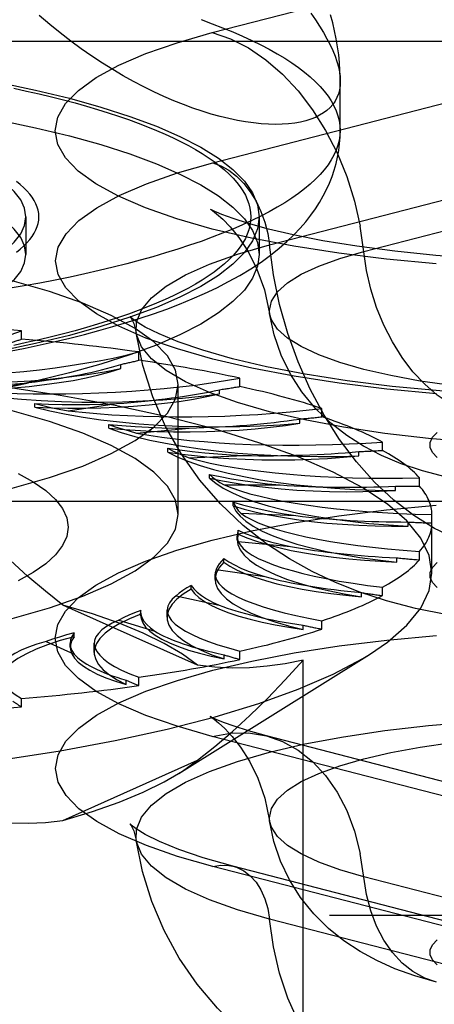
# Model space of a CAD drawing. Header units: inches. Extents: x 0 to 283, y 0 to 183.
# Tile 214 of 256: x 123.741 to 124.06, y 127.687 to 128.447. Entities that reach past the tile are written whole.
import ezdxf

# ---------------------------------------------------------------- set-up
doc = ezdxf.new("R2010")
doc.units = ezdxf.units.IN
doc.header["$LTSCALE"] = 15.583333
doc.header["$MEASUREMENT"] = 0
doc.linetypes.add('HIDDEN', pattern=[0.2, 0.1, -0.1])
doc.layers.get('0').update_dxf_attribs({"linetype": 'CONTINUOUS'})
doc.layers.add('DEFAULT_2', color=8, linetype='HIDDEN')

msp = doc.modelspace()

# ---------------------------------------------------------------- linework, layer by layer
at = {"color": 7, "linetype": 'Continuous'}
msp.add_line((123.98783, 128.3618), (123.98783, 128.39988), dxfattribs=at)
for points in [[(123.98783, 128.3998), (123.98767, 128.3964), (123.98719, 128.39316), (123.98639, 128.39008), (123.98526, 128.38718), (123.98382, 128.38445), (123.98207, 128.3819), (123.98, 128.37952), (123.97762, 128.37733), (123.97493, 128.37534), (123.97195, 128.37353), (123.96866, 128.37192), (123.96509, 128.37051), (123.96123, 128.36931), (123.95709, 128.36832), (123.95268, 128.36754), (123.948, 128.36699), (123.94306, 128.36665), (123.93787, 128.36655), (123.93244, 128.36668), (123.92678, 128.36705), (123.92089, 128.36767), (123.91478, 128.36853), (123.90846, 128.36964), (123.90195, 128.37101), (123.89525, 128.37264), (123.88837, 128.37453), (123.88132, 128.37669), (123.87413, 128.37913), (123.8668, 128.38184), (123.85933, 128.38483), (123.85174, 128.3881), (123.84404, 128.39166), (123.83623, 128.39552), (123.82834, 128.39966), (123.82037, 128.40411), (123.81235, 128.40885), (123.80428, 128.4139), (123.79616, 128.41925), (123.78803, 128.42491), (123.77989, 128.43087), (123.77175, 128.43715), (123.76364, 128.44372), (123.75557, 128.45061)], [(123.98783, 128.3998), (123.98782, 128.40219), (123.98763, 128.40817), (123.98724, 128.41419), (123.98663, 128.42024), (123.98581, 128.42634), (123.98477, 128.43248), (123.98352, 128.43866), (123.98205, 128.44484), (123.98037, 128.45098)], [(123.98783, 128.3618), (123.98764, 128.35799), (123.98706, 128.35418), (123.9861, 128.35038), (123.98475, 128.34659), (123.98302, 128.3428), (123.98091, 128.33903), (123.97841, 128.33527), (123.97554, 128.33153), (123.97229, 128.32782), (123.96867, 128.32412), (123.96467, 128.32046), (123.9603, 128.31682), (123.95557, 128.31321), (123.95047, 128.30963), (123.94502, 128.30609), (123.9392, 128.30259), (123.93304, 128.29913), (123.92652, 128.29571), (123.91967, 128.29234), (123.91247, 128.28901), (123.90494, 128.28574), (123.89709, 128.28251), (123.8889, 128.27934), (123.88041, 128.27623), (123.87159, 128.27318), (123.86248, 128.27018), (123.85306, 128.26725), (123.84335, 128.26439), (123.83336, 128.26159), (123.82308, 128.25886), (123.81253, 128.2562), (123.80172, 128.25361), (123.79065, 128.2511), (123.77933, 128.24866), (123.76776, 128.2463), (123.75596, 128.24402), (123.74394, 128.24182), (123.73169, 128.23971)], [(123.91887, 128.25506), (123.92676, 128.26028), (123.93405, 128.26555), (123.94072, 128.27085), (123.94673, 128.27609), (123.95214, 128.28127), (123.95699, 128.28637), (123.96134, 128.29142), (123.96525, 128.29641), (123.96877, 128.30138), (123.97194, 128.30634), (123.97477, 128.3113), (123.9773, 128.31625), (123.97953, 128.32121), (123.98149, 128.32619), (123.98317, 128.3312), (123.9846, 128.33626), (123.98577, 128.34133), (123.98667, 128.34641), (123.98731, 128.35151), (123.9877, 128.35665), (123.98783, 128.3618)], [(123.92429, 128.25864), (123.92405, 128.25695), (123.92024, 128.24776), (123.9139, 128.23867), (123.90508, 128.22972), (123.8938, 128.22095), (123.88015, 128.21242), (123.86417, 128.20416), (123.84596, 128.19621), (123.8256, 128.18863), (123.80321, 128.18143), (123.77888, 128.17467), (123.75276, 128.16838), (123.72497, 128.16258), (123.69565, 128.15731), (123.66496, 128.1526), (123.63304, 128.14846), (123.60006, 128.14493), (123.5662, 128.14201)], [(123.73275, 128.19153), (123.74465, 128.19389), (123.75637, 128.19635), (123.76793, 128.19893), (123.77931, 128.20161), (123.79051, 128.20441), (123.80153, 128.20733), (123.81236, 128.21038), (123.82302, 128.21355), (123.8335, 128.21687), (123.8438, 128.22034), (123.85392, 128.22398), (123.86387, 128.22779), (123.87364, 128.23179), (123.88322, 128.23601), (123.89257, 128.24044), (123.90169, 128.24511), (123.91047, 128.24998), (123.91887, 128.25506)]]:
    msp.add_lwpolyline(points, dxfattribs=at)
at = {"layer": 'DEFAULT_2', "color": 8, "linetype": 'HIDDEN'}
for p, q in [((123.88912, 128.43733), (124.12207, 128.49762)), ((125.04133, 128.43043), (120.86283, 128.43043)), ((123.88943, 128.3368), (124.12238, 128.39709)), ((123.93319, 128.27349), (124.16614, 128.33378)), ((124.00604, 128.26841), (124.23899, 128.3287)), ((123.74533, 128.29515), (123.74533, 128.26618)), ((123.92533, 128.29515), (123.92533, 128.26618)), ((123.74533, 128.26618), (123.74432, 128.27276)), ((123.92533, 128.26618), (123.92429, 128.25864)), ((123.74196, 128.20077), (123.74196, 128.20721)), ((123.83239, 128.18439), (123.83239, 128.19082)), ((123.81857, 128.17803), (123.81857, 128.18124)), ((123.71416, 128.15996), (123.74724, 128.16714)), ((123.86283, 128.06526), (123.86283, 128.16572)), ((123.91044, 128.16419), (123.91044, 128.17062)), ((123.8947, 128.1585), (123.8947, 128.16171)), ((123.75224, 128.1481), (123.75224, 128.15102)), ((123.77779, 128.14544), (123.81519, 128.15103)), ((123.97375, 128.14078), (123.97375, 128.14721)), ((123.8093, 128.132), (123.8093, 128.13492)), ((123.95657, 128.13584), (123.95657, 128.13905)), ((123.83072, 128.12828), (123.8713, 128.1321)), ((124.0204, 128.11489), (124.0204, 128.12132)), ((123.85469, 128.11358), (123.85469, 128.11651)), ((123.87133, 128.109), (123.91386, 128.11094)), ((124.0023, 128.11074), (124.0023, 128.11396)), ((123.88704, 128.0934), (123.88704, 128.09633)), ((123.89838, 128.08819), (123.94157, 128.08819)), ((124.04897, 128.08729), (124.04897, 128.09373)), ((124.03051, 128.08398), (124.03051, 128.08719)), ((125.04133, 128.07532), (120.98783, 128.07532)), ((123.90535, 128.07208), (123.90535, 128.07501)), ((123.91107, 128.06648), (123.9536, 128.06454)), ((124.05859, 128.02013), (124.05859, 128.06526)), ((124.04032, 128.05635), (124.04032, 128.05956)), ((123.90909, 128.05026), (123.90833, 128.04577)), ((123.90909, 128.05026), (123.90909, 128.05318)), ((120.98783, 128.0484), (125.04133, 128.0484)), ((123.90833, 128.04578), (123.90833, 128.04871)), ((123.90899, 128.04453), (123.94957, 128.0407)), ((124.04897, 128.03037), (124.04897, 128.0368)), ((123.89812, 128.0286), (123.89812, 128.03152)), ((124.03144, 128.0287), (124.03144, 128.03191)), ((123.89137, 128.01532), (123.89137, 128.01919)), ((123.89222, 128.023), (123.92962, 128.01741)), ((123.87279, 128.00776), (123.87279, 128.01068)), ((124.00415, 128.00187), (124.00415, 128.00508)), ((124.0204, 128.00278), (124.0204, 128.00921)), ((123.86126, 128.00256), (123.89435, 127.99537)), ((123.87774, 127.94895), (123.77388, 127.9955)), ((123.83384, 127.98762), (123.83387, 127.9913)), ((123.83387, 127.9913), (123.83384, 127.99053)), ((123.85422, 127.98608), (123.85422, 127.9916)), ((123.81706, 127.98382), (123.84482, 127.97526)), ((123.83387, 127.98838), (123.83384, 127.98761)), ((123.97375, 127.97688), (123.97375, 127.98331)), ((123.78253, 127.97104), (123.78253, 127.97396)), ((123.95928, 127.97667), (123.95928, 127.97988)), ((123.76096, 127.96735), (123.78255, 127.95767)), ((123.77949, 127.96291), (123.77949, 127.96583)), ((123.79802, 127.95896), (123.79802, 127.96592)), ((123.91044, 127.95348), (123.91044, 127.95991)), ((123.86321, 127.86544), (124.01039, 127.95741)), ((123.89818, 127.95387), (123.89818, 127.95709)), ((123.9593, 127.56179), (123.9593, 127.95298)), ((123.82271, 127.93417), (123.82271, 127.93738)), ((123.83239, 127.93328), (123.83239, 127.93971)), ((123.74196, 127.91689), (123.74196, 127.92332)), ((124.12207, 127.83382), (123.88912, 127.89411)), ((124.16392, 127.83418), (123.93096, 127.89447)), ((123.77388, 127.82926), (123.87774, 127.87582)), ((124.12238, 127.73344), (123.88943, 127.79373)), ((124.13804, 127.73358), (123.90509, 127.79387)), ((124.23899, 127.72542), (124.00604, 127.78571)), ((120.86283, 127.75601), (125.00833, 127.75601)), ((124.16614, 127.69279), (123.93319, 127.75308))]:
    msp.add_line(p, q, dxfattribs=at)
for points in [[(123.96509, 128.45247), (123.96866, 128.44728), (123.97195, 128.44224), (123.97493, 128.43734), (123.97762, 128.43258), (123.98, 128.42796), (123.98207, 128.42349), (123.98382, 128.41916), (123.98526, 128.41498), (123.98639, 128.41096), (123.98719, 128.40708), (123.98767, 128.40336), (123.98783, 128.3998)], [(123.88041, 128.44738), (123.8889, 128.44426), (123.89709, 128.4411), (123.90494, 128.43787), (123.91247, 128.4346), (123.91967, 128.43127), (123.92652, 128.4279), (123.93304, 128.42448), (123.9392, 128.42102), (123.94502, 128.41752), (123.95047, 128.41398), (123.95557, 128.4104), (123.9603, 128.40679), (123.96467, 128.40315), (123.96867, 128.39948), (123.97229, 128.39579), (123.97554, 128.39207), (123.97841, 128.38833), (123.98091, 128.38458), (123.98302, 128.38081), (123.98475, 128.37702), (123.9861, 128.37323), (123.98706, 128.36942), (123.98764, 128.36561), (123.98783, 128.3618)], [(124.06191, 128.25897), (124.0236, 128.26251), (123.98684, 128.26701), (123.95193, 128.27242), (123.91927, 128.27869), (123.88912, 128.28576), (123.86182, 128.29356), (123.83758, 128.30202), (123.81669, 128.31105), (123.79929, 128.32057), (123.78562, 128.33048), (123.77574, 128.34069), (123.76981, 128.35111), (123.76783, 128.36162), (123.76987, 128.37214), (123.77586, 128.38255), (123.78579, 128.39276), (123.79951, 128.40266), (123.817, 128.41218), (123.83793, 128.42121), (123.86193, 128.42957), (123.88912, 128.43733)], [(123.88912, 128.43733), (123.90316, 128.43255), (123.917, 128.42556), (123.93044, 128.41644), (123.9433, 128.40533), (123.95539, 128.39239), (123.96654, 128.37779), (123.97659, 128.36176), (123.9854, 128.3445), (123.99284, 128.32628), (123.99882, 128.30734), (124.00324, 128.28796)], [(123.42533, 128.42456), (123.46109, 128.42423), (123.49649, 128.42325), (123.53162, 128.42161), (123.5662, 128.41932), (123.60006, 128.4164), (123.63304, 128.41287), (123.66496, 128.40873), (123.69565, 128.40402), (123.72497, 128.39875), (123.75276, 128.39296), (123.77888, 128.38666), (123.80321, 128.3799), (123.8256, 128.37271), (123.84596, 128.36512), (123.86417, 128.35717), (123.88015, 128.34891), (123.8938, 128.34038), (123.90508, 128.33161), (123.9139, 128.32266), (123.92024, 128.31357), (123.92405, 128.30439), (123.92533, 128.29515)], [(123.42533, 128.39559), (123.46109, 128.39525), (123.49649, 128.39427), (123.53162, 128.39263), (123.5662, 128.39034), (123.60006, 128.38743), (123.63304, 128.38389), (123.66496, 128.37976), (123.69565, 128.37504), (123.72497, 128.36977), (123.75276, 128.36398), (123.77888, 128.35768), (123.80321, 128.35092), (123.8256, 128.34373), (123.84596, 128.33614), (123.86417, 128.3282), (123.88015, 128.31994), (123.8938, 128.3114), (123.90508, 128.30264), (123.9139, 128.29368), (123.92024, 128.28459), (123.92405, 128.27541), (123.92533, 128.26618)], [(123.7359, 128.39442), (123.74584, 128.39228), (123.75555, 128.39007), (123.76504, 128.38781), (123.77429, 128.38547), (123.78331, 128.38308), (123.79207, 128.38062), (123.80059, 128.37811), (123.80885, 128.37554), (123.81685, 128.37291), (123.82458, 128.37023), (123.83204, 128.3675), (123.83922, 128.36472), (123.84611, 128.36189), (123.85272, 128.35902), (123.85903, 128.3561), (123.86504, 128.35314), (123.87076, 128.35014), (123.87617, 128.34711), (123.88127, 128.34403), (123.88606, 128.34093), (123.89053, 128.33779), (123.89468, 128.33462), (123.89851, 128.33143), (123.90202, 128.32821), (123.9052, 128.32497), (123.90805, 128.32171), (123.91057, 128.31843), (123.91276, 128.31514), (123.91461, 128.31183), (123.91613, 128.30851), (123.91731, 128.30518), (123.91816, 128.30184), (123.91866, 128.2985), (123.91883, 128.29515), (123.91866, 128.29181), (123.91816, 128.28847), (123.91731, 128.28513), (123.91613, 128.2818), (123.91461, 128.27848), (123.91276, 128.27517), (123.91057, 128.27188), (123.90805, 128.2686), (123.9052, 128.26534), (123.90202, 128.2621), (123.89851, 128.25888), (123.89468, 128.25569), (123.89053, 128.25252), (123.88606, 128.24938), (123.88127, 128.24628), (123.87617, 128.2432), (123.87076, 128.24017), (123.86505, 128.23717), (123.85903, 128.23421), (123.85272, 128.23129), (123.84611, 128.22842), (123.83922, 128.22559), (123.83204, 128.22281), (123.82458, 128.22008), (123.81685, 128.2174), (123.80885, 128.21477), (123.80059, 128.2122), (123.79208, 128.20969), (123.78331, 128.20723), (123.77429, 128.20484), (123.76504, 128.2025), (123.75555, 128.20024), (123.74584, 128.19803), (123.7359, 128.19589)], [(123.74533, 128.29515), (123.74432, 128.30174), (123.74129, 128.30828), (123.73625, 128.31474), (123.72926, 128.32108), (123.72033, 128.32725), (123.70954, 128.33322), (123.69699, 128.33893), (123.68264, 128.34439)], [(124.06204, 128.15862), (124.02377, 128.16216), (123.98704, 128.16665), (123.95218, 128.17206), (123.91954, 128.17832), (123.88943, 128.18538), (123.86215, 128.19318), (123.83794, 128.20162), (123.81707, 128.21065), (123.7997, 128.22015), (123.78604, 128.23006), (123.77617, 128.24026), (123.77025, 128.25066), (123.76826, 128.26117), (123.77031, 128.27167), (123.77629, 128.28207), (123.78621, 128.29227), (123.79992, 128.30216), (123.81738, 128.31167), (123.83829, 128.32069), (123.86226, 128.32904), (123.88943, 128.3368)], [(123.88943, 128.3368), (123.89573, 128.33455), (123.90191, 128.33111), (123.90783, 128.32655), (123.91337, 128.32097), (123.91842, 128.31448), (123.92289, 128.30721), (123.92666, 128.29931), (123.92968, 128.29094), (123.93187, 128.28227), (123.93319, 128.27349)], [(123.74432, 128.27276), (123.74129, 128.2793), (123.73625, 128.28576), (123.72926, 128.2921), (123.72033, 128.29827), (123.70954, 128.30424), (123.69699, 128.30995), (123.68264, 128.31542)], [(123.73796, 128.26781), (123.74095, 128.27022), (123.74367, 128.27265), (123.7461, 128.2751), (123.74826, 128.27757), (123.75013, 128.28005), (123.75172, 128.28255), (123.75302, 128.28506), (123.75403, 128.28757), (123.75475, 128.2901), (123.75519, 128.29262), (123.75533, 128.29515), (123.75519, 128.29769), (123.75475, 128.30021), (123.75403, 128.30274), (123.75302, 128.30525), (123.75172, 128.30776), (123.75013, 128.31026), (123.74826, 128.31274), (123.7461, 128.31521), (123.74367, 128.31766), (123.74095, 128.32009), (123.73796, 128.3225)], [(123.89233, 128.29872), (123.89098, 128.29933), (123.88811, 128.30072), (123.88765, 128.30097), (123.88922, 128.29993), (123.89245, 128.29749), (123.89713, 128.2934), (123.90297, 128.2874), (123.90964, 128.27918), (123.91675, 128.26833), (123.92357, 128.25486), (123.92934, 128.23887), (123.93336, 128.22044)], [(123.92533, 128.29515), (123.92405, 128.28592), (123.92024, 128.27674), (123.9139, 128.26765), (123.90508, 128.2587), (123.8938, 128.24993), (123.88015, 128.2414), (123.86417, 128.23314), (123.84596, 128.22519), (123.8256, 128.2176), (123.80321, 128.21041), (123.77888, 128.20365), (123.75276, 128.19735), (123.72497, 128.19156), (123.69565, 128.18629), (123.66496, 128.18158), (123.63304, 128.17744), (123.60006, 128.17391), (123.5662, 128.17099)], [(123.72033, 128.26306), (123.72926, 128.26923), (123.73625, 128.27557), (123.74129, 128.28203), (123.74432, 128.28857), (123.74533, 128.29515)], [(124.43291, 128.28612), (124.41353, 128.28151), (124.39085, 128.27697), (124.3648, 128.27266), (124.33587, 128.26877), (124.30455, 128.26547), (124.27128, 128.26289), (124.23663, 128.26111), (124.20111, 128.26018), (124.16529, 128.26015), (124.12971, 128.26101), (124.09492, 128.26274), (124.06149, 128.26528), (124.0299, 128.26854), (124.00075, 128.27241), (123.97441, 128.27672), (123.95149, 128.28126), (123.93246, 128.28574), (123.91707, 128.28997), (123.90519, 128.29377), (123.89657, 128.29695), (123.89233, 128.29872)], [(124.09355, 128.14197), (124.08304, 128.14555), (124.07268, 128.15079), (124.06262, 128.15761), (124.053, 128.16593), (124.04395, 128.17562), (124.0356, 128.18654), (124.02808, 128.19854), (124.02148, 128.21146), (124.01591, 128.2251), (124.01144, 128.23927), (124.00813, 128.25378), (124.00324, 128.28796)], [(123.86283, 128.16572), (123.86071, 128.17682), (123.85443, 128.18781), (123.84398, 128.19859), (123.82953, 128.20905), (123.81116, 128.2191), (123.7891, 128.22863), (123.76351, 128.23755), (123.73469, 128.24579), (123.70287, 128.25325), (123.6684, 128.25987), (123.63156, 128.26558), (123.59276, 128.27033), (123.55233, 128.27407), (123.51069, 128.27678), (123.46842, 128.2784), (123.42533, 128.27895)], [(123.83041, 128.20568), (123.83064, 128.21387), (123.83449, 128.22335), (123.84215, 128.23267), (123.85352, 128.24173), (123.8685, 128.25044), (123.88691, 128.25869), (123.90855, 128.2664), (123.93319, 128.27349)], [(124.09355, 128.04152), (124.07702, 128.04695), (124.06067, 128.05464), (124.04466, 128.0645), (124.02916, 128.07643), (124.01433, 128.0903), (124.00033, 128.10598), (123.9873, 128.12329), (123.97538, 128.14206), (123.9647, 128.16209), (123.95536, 128.18317), (123.94747, 128.20508), (123.9411, 128.2276), (123.93633, 128.25048), (123.93319, 128.27349)], [(123.68264, 128.21694), (123.69699, 128.22241), (123.70954, 128.22812), (123.72033, 128.23408), (123.72926, 128.24026), (123.73625, 128.24659), (123.74129, 128.25305), (123.74432, 128.25959), (123.74533, 128.26618)], [(123.93336, 128.22044), (123.93318, 128.22288), (123.93474, 128.23009), (123.93941, 128.23721), (123.94714, 128.24415), (123.95781, 128.25082), (123.97131, 128.25714), (123.98745, 128.26303), (124.00604, 128.26841)], [(123.83396, 128.21208), (123.83037, 128.21438), (123.82659, 128.21723), (123.82549, 128.21825), (123.82641, 128.21701), (123.82851, 128.21286), (123.83041, 128.20568)], [(124.35784, 128.17736), (124.33704, 128.17255), (124.31429, 128.16837), (124.28987, 128.16488), (124.2641, 128.16211), (124.23729, 128.16011), (124.20979, 128.15891), (124.18194, 128.1585), (124.15409, 128.15891), (124.12658, 128.16011), (124.09978, 128.16211), (124.074, 128.16488), (124.04959, 128.16837), (124.02684, 128.17255), (124.00604, 128.17736), (123.98745, 128.18274), (123.97131, 128.18863), (123.95781, 128.19495), (123.94714, 128.20162), (123.93941, 128.20856), (123.93474, 128.21568), (123.93336, 128.22044)], [(124.30165, 128.09595), (124.27711, 128.09056), (124.25274, 128.08679), (124.22912, 128.08435), (124.20582, 128.08296), (124.1827, 128.08249), (124.15961, 128.0829), (124.13608, 128.08425), (124.11299, 128.08656), (124.09053, 128.08988), (124.06972, 128.09411), (124.05135, 128.09898), (124.03476, 128.10457), (124.01975, 128.11088), (124.00585, 128.11808), (123.99288, 128.1263), (123.98061, 128.13585), (123.96878, 128.14725), (123.95817, 128.16011), (123.94935, 128.1738), (123.9422, 128.18847), (123.93681, 128.2041), (123.93336, 128.22044)], [(124.45879, 128.18552), (124.43229, 128.17928), (124.40275, 128.17357), (124.37032, 128.16848), (124.3355, 128.16415), (124.29877, 128.1607), (124.26057, 128.15819), (124.22141, 128.15666), (124.18175, 128.15615), (124.14209, 128.15667), (124.10292, 128.15821), (124.06471, 128.16073), (124.02796, 128.1642), (123.99312, 128.16854), (123.96068, 128.17365), (123.93101, 128.17941), (123.90462, 128.18564), (123.88178, 128.19214), (123.8629, 128.19862), (123.84815, 128.20471), (123.83738, 128.2101), (123.83396, 128.21208)], [(124.43068, 128.14473), (124.40332, 128.13835), (124.37353, 128.13275), (124.34164, 128.12798), (124.308, 128.12411), (124.27298, 128.12116), (124.23697, 128.11918), (124.20035, 128.11818), (124.16353, 128.11818), (124.12691, 128.11918), (124.09089, 128.12116), (124.05587, 128.12411), (124.02223, 128.12798), (123.99035, 128.13275), (123.96056, 128.13835), (123.93319, 128.14473), (123.90855, 128.15181), (123.88691, 128.15952), (123.8685, 128.16777), (123.85352, 128.17648), (123.84215, 128.18554), (123.83449, 128.19486), (123.83064, 128.20434), (123.83041, 128.20568)], [(124.0705, 127.98781), (124.04585, 127.99288), (124.02358, 127.99874), (124.00306, 128.00542), (123.98423, 128.01284), (123.96623, 128.0213), (123.9486, 128.0311), (123.931, 128.04269), (123.91283, 128.05697), (123.89534, 128.07354), (123.87943, 128.09184), (123.86524, 128.11189), (123.8531, 128.13337), (123.84312, 128.15626), (123.83548, 128.18046), (123.83041, 128.20568)], [(124.05859, 128.02013), (124.05643, 128.03367), (124.04996, 128.04711), (124.03922, 128.06037), (124.02428, 128.07335), (124.00526, 128.08597), (123.98227, 128.09814), (123.95548, 128.10978), (123.92507, 128.1208), (123.89124, 128.13114), (123.85423, 128.14072), (123.81429, 128.14947), (123.77169, 128.15734), (123.72673, 128.16428), (123.67971, 128.17023), (123.63095, 128.17515), (123.58079, 128.17902), (123.52956, 128.1818), (123.47763, 128.18347), (123.42533, 128.18403)], [(123.86283, 128.06526), (123.86071, 128.07636), (123.85443, 128.08736), (123.84398, 128.09813), (123.82953, 128.1086), (123.81116, 128.11864), (123.7891, 128.12817), (123.76351, 128.1371), (123.73469, 128.14533), (123.70287, 128.15279), (123.6684, 128.15941), (123.63156, 128.16512), (123.59276, 128.16988), (123.55233, 128.17362), (123.51069, 128.17632), (123.46842, 128.17794), (123.42533, 128.1785)], [(123.61036, 128.17146), (123.62497, 128.16987), (123.63993, 128.1686), (123.65528, 128.16765), (123.67088, 128.167), (123.68662, 128.16669), (123.70241, 128.1667), (123.71814, 128.16703), (123.73372, 128.16769), (123.74905, 128.16866), (123.76403, 128.16995), (123.77857, 128.17154), (123.79257, 128.17343), (123.80589, 128.17559), (123.81857, 128.17803)], [(123.68524, 128.16138), (123.69809, 128.16145), (123.71079, 128.16178), (123.72338, 128.16236), (123.73577, 128.1632), (123.74786, 128.16428), (123.75959, 128.1656), (123.77088, 128.16716), (123.78168, 128.16893), (123.79191, 128.17092), (123.80151, 128.17311), (123.81038, 128.17548), (123.81857, 128.17803)], [(123.42533, 128.05249), (123.46842, 128.05304), (123.51069, 128.05466), (123.55233, 128.05737), (123.59276, 128.06111), (123.63156, 128.06586), (123.6684, 128.07157), (123.70287, 128.07819), (123.73469, 128.08565), (123.76351, 128.09389), (123.7891, 128.10281), (123.81116, 128.11234), (123.82953, 128.12239), (123.84398, 128.13285), (123.85443, 128.14363), (123.86071, 128.15462), (123.86283, 128.16572)], [(123.68526, 128.16431), (123.69586, 128.16435), (123.70636, 128.16456), (123.7168, 128.16495), (123.72711, 128.16551), (123.73725, 128.16624), (123.74724, 128.16714)], [(123.68524, 128.16138), (123.69858, 128.15917), (123.71246, 128.15724), (123.72693, 128.15561), (123.74186, 128.15428), (123.75715, 128.15326), (123.7727, 128.15256), (123.78842, 128.15218), (123.80421, 128.15212), (123.81996, 128.1524), (123.83558, 128.15299), (123.85096, 128.15391), (123.86601, 128.15514), (123.88058, 128.15666), (123.8947, 128.1585)], [(123.75224, 128.1481), (123.76493, 128.14759), (123.77766, 128.14734), (123.79045, 128.14735), (123.80321, 128.14761), (123.81584, 128.14814), (123.82828, 128.14891), (123.84045, 128.14993), (123.85227, 128.1512), (123.86368, 128.1527), (123.8746, 128.15442), (123.88493, 128.15635), (123.8947, 128.1585)], [(123.75224, 128.1481), (123.76388, 128.14531), (123.77626, 128.1428), (123.78942, 128.14054), (123.80322, 128.13855), (123.8176, 128.13686), (123.83244, 128.13547), (123.84767, 128.13439), (123.86318, 128.13363), (123.87887, 128.13319), (123.89465, 128.13307), (123.91042, 128.13328), (123.92607, 128.13382), (123.94143, 128.13467), (123.95657, 128.13584)], [(123.75226, 128.15102), (123.76272, 128.15058), (123.77321, 128.15032), (123.78374, 128.15023), (123.79427, 128.15032), (123.80475, 128.15059), (123.81519, 128.15103)], [(123.75226, 128.15102), (123.7583, 128.14952), (123.76458, 128.14808), (123.77107, 128.14673), (123.77779, 128.14544)], [(123.8093, 128.132), (123.82146, 128.13093), (123.83382, 128.13011), (123.84643, 128.12954), (123.85917, 128.12923), (123.87196, 128.12918), (123.88473, 128.12938), (123.8974, 128.12984), (123.9099, 128.13056), (123.92214, 128.13152), (123.93405, 128.13273), (123.94551, 128.13417), (123.95657, 128.13584)], [(123.80932, 128.13492), (123.81932, 128.13402), (123.82948, 128.13329), (123.8398, 128.13273), (123.85023, 128.13235), (123.86072, 128.13214), (123.8713, 128.1321)], [(123.80932, 128.13492), (123.81426, 128.13317), (123.81948, 128.13148), (123.82496, 128.12985), (123.83072, 128.12828)], [(123.8093, 128.132), (123.8189, 128.12874), (123.8294, 128.1257), (123.84084, 128.12288), (123.85311, 128.12031), (123.86613, 128.118), (123.87981, 128.11596), (123.89409, 128.11422), (123.90885, 128.11277), (123.92401, 128.11163), (123.93947, 128.1108), (123.95514, 128.1103), (123.97091, 128.11013), (123.98661, 128.11027), (124.0023, 128.11074)], [(124.06259, 128.10949), (124.05897, 128.11328), (124.05717, 128.11716), (124.05717, 128.12107), (124.05901, 128.12495), (124.06263, 128.12875)], [(123.85469, 128.11358), (123.86595, 128.11198), (123.87758, 128.11062), (123.88961, 128.1095), (123.90195, 128.10862), (123.91451, 128.10799), (123.92723, 128.10762), (123.94001, 128.1075), (123.95279, 128.10764), (123.96549, 128.10804), (123.97803, 128.10869), (123.99029, 128.10959), (124.0023, 128.11074)], [(123.85469, 128.11358), (123.86196, 128.10994), (123.87026, 128.10648), (123.87964, 128.10319), (123.88999, 128.1001), (123.90126, 128.09724), (123.91338, 128.09462), (123.92626, 128.09226), (123.93983, 128.09017), (123.95399, 128.08837), (123.96867, 128.08686), (123.98376, 128.08566), (123.99917, 128.08478), (124.01473, 128.08422), (124.03051, 128.08398)], [(123.85471, 128.1165), (123.86396, 128.11517), (123.87347, 128.11399), (123.88326, 128.11298), (123.89327, 128.11213), (123.90347, 128.11145), (123.91386, 128.11094)], [(123.85471, 128.1165), (123.8584, 128.11456), (123.86241, 128.11266), (123.86671, 128.1108), (123.87133, 128.109)], [(123.73933, 128.09715), (123.75097, 128.09063), (123.7606, 128.08389), (123.76814, 128.07698), (123.77356, 128.06994), (123.77682, 128.06281), (123.77791, 128.05564), (123.77681, 128.04847), (123.77355, 128.04134), (123.76812, 128.0343), (123.76058, 128.02739), (123.75094, 128.02065), (123.7393, 128.01412)], [(123.88705, 128.09633), (123.89527, 128.09459), (123.90385, 128.09301), (123.9128, 128.09157), (123.9221, 128.09029), (123.93168, 128.08916), (123.94157, 128.08819)], [(123.88705, 128.09633), (123.88939, 128.09424), (123.89205, 128.09219), (123.89505, 128.09017), (123.89838, 128.08819)], [(123.88704, 128.0934), (123.89705, 128.09132), (123.90759, 128.08946), (123.91869, 128.08781), (123.93025, 128.08639), (123.9422, 128.08521), (123.95447, 128.08427), (123.96698, 128.08358), (123.97966, 128.08315), (123.99244, 128.08297), (124.00523, 128.08305), (124.0179, 128.08338), (124.03051, 128.08398)], [(123.88704, 128.0934), (123.89175, 128.08949), (123.89761, 128.08571), (123.90463, 128.08205), (123.91276, 128.07854), (123.92194, 128.07522), (123.93211, 128.07209), (123.94321, 128.06919), (123.95517, 128.06652), (123.96791, 128.06411), (123.98135, 128.06197), (123.99542, 128.06011), (124.01, 128.05855), (124.02495, 128.05729), (124.04032, 128.05635)], [(123.77388, 127.9955), (123.76036, 128.00608), (123.74681, 128.01761), (123.73323, 128.03007), (123.71957, 128.0435), (123.70571, 128.05793), (123.6917, 128.07335)], [(123.88912, 127.89411), (123.86192, 127.90187), (123.83792, 127.91023), (123.817, 127.91926), (123.79951, 127.92878), (123.78579, 127.93869), (123.77586, 127.94889), (123.76987, 127.9593), (123.76783, 127.96982), (123.76981, 127.98033), (123.77574, 127.99075), (123.78562, 128.00096), (123.79929, 128.01088), (123.81669, 128.02039), (123.83758, 128.02943), (123.86182, 128.03788), (123.88912, 128.04568), (123.91927, 128.05275), (123.95193, 128.05902), (123.98684, 128.06443), (124.02361, 128.06893), (124.06191, 128.07247)], [(123.90535, 128.07208), (123.91382, 128.06958), (123.92295, 128.06727), (123.93277, 128.06515), (123.9432, 128.06323), (123.95418, 128.06153), (123.96563, 128.06005), (123.9775, 128.05881), (123.98969, 128.05781), (124.00216, 128.05707), (124.0148, 128.05657), (124.02751, 128.05633), (124.04032, 128.05635)], [(123.90535, 128.07208), (123.90737, 128.06801), (123.9106, 128.06402), (123.91506, 128.0601), (123.92071, 128.05629), (123.92753, 128.0526), (123.93544, 128.04907), (123.94443, 128.04571), (123.95442, 128.04254), (123.96535, 128.03959), (123.97715, 128.03688), (123.98975, 128.03442), (124.00306, 128.03222), (124.01694, 128.03032), (124.03144, 128.0287)], [(123.90537, 128.075), (123.9123, 128.07293), (123.91968, 128.07098), (123.92754, 128.06916), (123.93583, 128.06748), (123.94451, 128.06594), (123.9536, 128.06454)], [(123.90537, 128.075), (123.90627, 128.07284), (123.90752, 128.0707), (123.90912, 128.06858), (123.91107, 128.06648)], [(123.42533, 127.95203), (123.46842, 127.95259), (123.51069, 127.95421), (123.55233, 127.95691), (123.59276, 127.96065), (123.63156, 127.96541), (123.6684, 127.97111), (123.70287, 127.97774), (123.73469, 127.9852), (123.76351, 127.99343), (123.7891, 128.00236), (123.81116, 128.01189), (123.82953, 128.02193), (123.84398, 128.0324), (123.85443, 128.04317), (123.86071, 128.05417), (123.86283, 128.06526)], [(123.9091, 128.05318), (123.90854, 128.05101), (123.90833, 128.04871)], [(123.90909, 128.05026), (123.91575, 128.04741), (123.92319, 128.04473), (123.93144, 128.0422), (123.94042, 128.03984), (123.95009, 128.03767), (123.96038, 128.0357), (123.97123, 128.03395), (123.98257, 128.03242), (123.99435, 128.03112), (124.00647, 128.03006), (124.01882, 128.02926), (124.03144, 128.0287)], [(123.9091, 128.05318), (123.91453, 128.05082), (123.9205, 128.04858), (123.92702, 128.04643), (123.93405, 128.0444), (123.94157, 128.04249), (123.94957, 128.0407)], [(123.90833, 128.04871), (123.90848, 128.04669), (123.90899, 128.04453)], [(123.90833, 128.04577), (123.90885, 128.04209), (123.91061, 128.03803), (123.91362, 128.03402), (123.91785, 128.03008), (123.92328, 128.02624), (123.92988, 128.02253), (123.93759, 128.01896), (123.94637, 128.01557), (123.95617, 128.01237), (123.96693, 128.00937), (123.97857, 128.00662), (123.99096, 128.00412), (124.00415, 128.00187)], [(123.89812, 128.0286), (123.89464, 128.0246), (123.8924, 128.02056), (123.89142, 128.01648), (123.89137, 128.01532)], [(123.89813, 128.03152), (123.89613, 128.02941), (123.89447, 128.02729), (123.89317, 128.02515), (123.89222, 128.023)], [(123.89812, 128.0286), (123.90277, 128.0255), (123.9083, 128.02252), (123.91473, 128.01966), (123.922, 128.01693), (123.93006, 128.01436), (123.93887, 128.01196), (123.94838, 128.00974), (123.95852, 128.00773), (123.96925, 128.00592), (123.98047, 128.00433), (123.9921, 128.00298), (124.00415, 128.00187)], [(123.89813, 128.03152), (123.9019, 128.02895), (123.90627, 128.02647), (123.91125, 128.02407), (123.91681, 128.02175), (123.92294, 128.01954), (123.92962, 128.01741)], [(124.06259, 128.00903), (124.05897, 128.01283), (124.05717, 128.01671), (124.05717, 128.02062), (124.05901, 128.0245), (124.06263, 128.02829)], [(124.01039, 127.95741), (124.02428, 127.96691), (124.03922, 127.9799), (124.04996, 127.99315), (124.05643, 128.0066), (124.05859, 128.02013)], [(123.89137, 128.01532), (123.89169, 128.0124), (123.89322, 128.00833), (123.89599, 128.00431), (123.89999, 128.00036), (123.90519, 127.9965), (123.91157, 127.99276), (123.91907, 127.98917), (123.92766, 127.98574), (123.93727, 127.9825), (123.9478, 127.97948), (123.95928, 127.97667)], [(123.87279, 128.00776), (123.86668, 128.00398), (123.86177, 128.0001), (123.85806, 127.99613), (123.85559, 127.9921), (123.85436, 127.98802), (123.85422, 127.98608)], [(123.8728, 128.01068), (123.86941, 128.00869), (123.86636, 128.00668), (123.86364, 128.00463), (123.86126, 128.00256)], [(123.87279, 128.00776), (123.87529, 128.0045), (123.87874, 128.00132), (123.88315, 127.99821), (123.88847, 127.9952), (123.89469, 127.9923), (123.90176, 127.98954), (123.90964, 127.98693), (123.91827, 127.98449), (123.92762, 127.98223), (123.93761, 127.98016), (123.94815, 127.97831), (123.95928, 127.97667)], [(123.8728, 128.01068), (123.87479, 128.00799), (123.87743, 128.00535), (123.88072, 128.00275), (123.88464, 128.00022), (123.88919, 127.99776), (123.89435, 127.99537)], [(123.87774, 127.94895), (123.86608, 127.95749), (123.85211, 127.96573), (123.83578, 127.97372), (123.81724, 127.98136), (123.79662, 127.98862), (123.77388, 127.9955)], [(123.83387, 127.9913), (123.8292, 127.98949), (123.82484, 127.98765), (123.8208, 127.98575), (123.81706, 127.98382)], [(123.83384, 127.99053), (123.83402, 127.98855), (123.83485, 127.98584), (123.83635, 127.98313), (123.83852, 127.98047), (123.84134, 127.97784), (123.84482, 127.97526)], [(123.83387, 127.98838), (123.8253, 127.98493), (123.81787, 127.98133), (123.81156, 127.97759), (123.80641, 127.97372), (123.80247, 127.96977), (123.79976, 127.96574), (123.7983, 127.96167), (123.79802, 127.95895)], [(123.83384, 127.98761), (123.83414, 127.98505), (123.8354, 127.98177), (123.83766, 127.97851), (123.84088, 127.9753), (123.84506, 127.97217), (123.85017, 127.96914), (123.85618, 127.96621), (123.86304, 127.96342), (123.87073, 127.96077), (123.87918, 127.95829), (123.88832, 127.95599), (123.89818, 127.95387)], [(123.85422, 127.98608), (123.85439, 127.98394), (123.85568, 127.97986), (123.85822, 127.97583), (123.86199, 127.97186), (123.86696, 127.96799), (123.87312, 127.96422), (123.88041, 127.9606), (123.88875, 127.95715), (123.89818, 127.95387)], [(123.78252, 127.97396), (123.77672, 127.97239), (123.77119, 127.97077), (123.76593, 127.96909), (123.76096, 127.96735)], [(123.78252, 127.97396), (123.78084, 127.97125), (123.77983, 127.96854), (123.77949, 127.96583)], [(123.78253, 127.97104), (123.77178, 127.96802), (123.76205, 127.96482), (123.75332, 127.96142), (123.74566, 127.95784), (123.73912, 127.95412), (123.73375, 127.95028), (123.72958, 127.94634), (123.72664, 127.94232), (123.72494, 127.93826), (123.72448, 127.93477)], [(123.88943, 127.79373), (123.86226, 127.80148), (123.83828, 127.80984), (123.81738, 127.81886), (123.79991, 127.82837), (123.7862, 127.83826), (123.77629, 127.84846), (123.77031, 127.85886), (123.76826, 127.86936), (123.77025, 127.87987), (123.77617, 127.89027), (123.78604, 127.90047), (123.7997, 127.91038), (123.81707, 127.91988), (123.83794, 127.92891), (123.86215, 127.93735), (123.88943, 127.94515), (123.91954, 127.95221), (123.95218, 127.95847), (123.98704, 127.96388), (124.02377, 127.96837), (124.06204, 127.97191)], [(123.77949, 127.96583), (123.77984, 127.96308), (123.78086, 127.96037), (123.78255, 127.95767)], [(123.78253, 127.97104), (123.78057, 127.96775), (123.7796, 127.96446), (123.7795, 127.96291)], [(123.7795, 127.96291), (123.77964, 127.96115), (123.78066, 127.95785), (123.78268, 127.95458), (123.78567, 127.95136), (123.78963, 127.94821), (123.79451, 127.94515), (123.80031, 127.94219), (123.80697, 127.93937), (123.81443, 127.93669), (123.82271, 127.93417)], [(123.79802, 127.95895), (123.79809, 127.95759), (123.79914, 127.95351), (123.80144, 127.94947), (123.80498, 127.94549), (123.80973, 127.94159), (123.81563, 127.93782), (123.82271, 127.93417)], [(123.42533, 127.85623), (123.47763, 127.85679), (123.52956, 127.85847), (123.58079, 127.86125), (123.63095, 127.86511), (123.67971, 127.87004), (123.72673, 127.87599), (123.77169, 127.88292), (123.81429, 127.89079), (123.85423, 127.89955), (123.89124, 127.90913), (123.92507, 127.91946), (123.95548, 127.93049), (123.98227, 127.94212), (124.00526, 127.95429), (124.01039, 127.95741)], [(123.87774, 127.87582), (123.89116, 127.88631), (123.90462, 127.89775), (123.91809, 127.9101), (123.93166, 127.92342), (123.94541, 127.93771), (123.9593, 127.95298)], [(123.9593, 127.95298), (123.94527, 127.95015), (123.93145, 127.94818), (123.91787, 127.94704), (123.90443, 127.94678), (123.89104, 127.94742), (123.87774, 127.94895)], [(123.83041, 127.81404), (123.83064, 127.82222), (123.83449, 127.8317), (123.84215, 127.84102), (123.85352, 127.85009), (123.8685, 127.85879), (123.88691, 127.86705), (123.90855, 127.87476), (123.93319, 127.88184), (123.96056, 127.88822), (123.99035, 127.89382), (124.02223, 127.89858), (124.05587, 127.90246), (124.09089, 127.9054), (124.12691, 127.90738), (124.16353, 127.90838), (124.20035, 127.90838), (124.23697, 127.90738), (124.27298, 127.9054), (124.308, 127.90246), (124.34164, 127.89858), (124.37353, 127.89382), (124.40332, 127.88822), (124.43068, 127.88184)], [(123.88814, 127.90906), (123.88757, 127.90937), (123.88823, 127.90896), (123.89046, 127.90739), (123.89401, 127.90456), (123.89875, 127.9002), (123.90449, 127.89402), (123.91092, 127.88576), (123.9177, 127.87503), (123.92414, 127.86188), (123.92957, 127.84645), (123.93336, 127.82879)], [(123.93096, 127.89447), (123.91697, 127.89836), (123.90595, 127.90186), (123.89769, 127.90486), (123.89203, 127.90721), (123.88875, 127.90875), (123.88814, 127.90906)], [(123.88912, 127.89411), (123.90316, 127.8966), (123.917, 127.89677), (123.93096, 127.89447)], [(123.93096, 127.89447), (123.9433, 127.89015), (123.95539, 127.88347), (123.96654, 127.87465), (123.97659, 127.86381), (123.9854, 127.85112), (123.99284, 127.83675), (123.99882, 127.82091), (124.00324, 127.80381)], [(123.93336, 127.82879), (123.93318, 127.83124), (123.93474, 127.83845), (123.93941, 127.84556), (123.94714, 127.8525), (123.95781, 127.85917), (123.97131, 127.86549), (123.98745, 127.87138), (124.00604, 127.87676), (124.02684, 127.88157), (124.04959, 127.88575), (124.074, 127.88925), (124.09978, 127.89201), (124.12658, 127.89401), (124.15409, 127.89522), (124.18194, 127.89562), (124.20979, 127.89522), (124.23729, 127.89401), (124.2641, 127.89201), (124.28987, 127.88925), (124.31429, 127.88575), (124.33704, 127.88157), (124.35784, 127.87676)], [(123.86317, 127.86542), (123.86608, 127.86728), (123.87774, 127.87582)], [(123.77388, 127.82926), (123.79662, 127.83614), (123.81724, 127.8434), (123.83578, 127.85105), (123.85211, 127.85903), (123.86317, 127.86542)], [(123.6917, 127.83343), (123.70585, 127.83055), (123.71978, 127.82854), (123.73346, 127.82737), (123.747, 127.82709), (123.76048, 127.82772), (123.77388, 127.82926)], [(123.83038, 127.82273), (123.82659, 127.82559), (123.82549, 127.82661), (123.82641, 127.82536), (123.82851, 127.82121), (123.83041, 127.81404)], [(123.90509, 127.79387), (123.88201, 127.80043), (123.86318, 127.80687), (123.84831, 127.813), (123.83743, 127.81842), (123.83038, 127.82273)], [(124.00604, 127.78571), (123.98745, 127.79109), (123.97131, 127.79698), (123.95781, 127.8033), (123.94714, 127.80997), (123.93941, 127.81691), (123.93474, 127.82403), (123.93336, 127.82879)], [(124.06223, 127.7043), (124.04538, 127.7092), (124.03007, 127.71476), (124.01614, 127.72096), (124.00309, 127.72804), (123.99063, 127.73626), (123.97876, 127.74582), (123.96738, 127.75712), (123.95718, 127.76982), (123.94867, 127.78338), (123.94179, 127.79782), (123.93665, 127.81303), (123.93336, 127.82879)], [(124.03617, 127.60362), (124.0159, 127.60944), (123.99694, 127.61604), (123.97939, 127.62333), (123.96234, 127.63168), (123.94521, 127.64154), (123.92795, 127.65326), (123.91021, 127.66761), (123.89312, 127.68424), (123.87747, 127.70273), (123.86359, 127.72288), (123.85191, 127.74414), (123.84241, 127.76652), (123.8352, 127.78991), (123.83041, 127.81404)], [(123.93319, 127.75308), (123.90855, 127.76016), (123.88691, 127.76787), (123.8685, 127.77612), (123.85352, 127.78483), (123.84215, 127.79389), (123.83449, 127.80322), (123.83064, 127.81269), (123.83041, 127.81404)], [(124.06223, 127.7043), (124.053, 127.70754), (124.04395, 127.71254), (124.0356, 127.71914), (124.02808, 127.72725), (124.02148, 127.73675), (124.01591, 127.74751), (124.01144, 127.75937), (124.00813, 127.77216), (124.00324, 127.80381)], [(123.88943, 127.79373), (123.89573, 127.79475), (123.90191, 127.79451), (123.90509, 127.79387)], [(123.90509, 127.79387), (123.90783, 127.79301), (123.91337, 127.7903), (123.91842, 127.78643), (123.92289, 127.78146), (123.92666, 127.77552), (123.92968, 127.76871), (123.93187, 127.76118), (123.93319, 127.75308)], [(124.03617, 127.60362), (124.02916, 127.60569), (124.01433, 127.61189), (124.00033, 127.62032), (123.9873, 127.63089), (123.97538, 127.64349), (123.9647, 127.65799), (123.95536, 127.67424), (123.94747, 127.69207), (123.9411, 127.71128), (123.93633, 127.73169), (123.93319, 127.75308)], [(124.06263, 127.7178), (124.05901, 127.72159), (124.05717, 127.72547), (124.05717, 127.72938), (124.05897, 127.73326), (124.06259, 127.73706)]]:
    msp.add_lwpolyline(points, dxfattribs=at)
for centre, major_axis, ratio, start_param, end_param in [((123.42533, 128.06526), (0.63321, 0.03386), 0.228952, 1.034957, 1.20949), ((123.58115, 128.22563), (0.19813, 0.01059), 0.228952, -1.675983, -0.636132), ((123.58115, 128.21918), (0.19813, 0.00933), 0.220754, -0.727569, -0.634291), ((123.42533, 128.06526), (0.63323, 0.02983), 0.220754, 0.862266, 1.036798), ((123.69411, 128.21602), (0.19813, 0.00933), 0.220754, -1.848675, -0.808824), ((123.68818, 128.19773), (0.16428, 0.00647), 0.213694, -1.21149, -0.662443), ((123.69411, 128.20956), (0.19814, 0.00781), 0.213694, -0.900123, -0.806844), ((123.42533, 128.06526), (0.63324, 0.02495), 0.213694, 0.689712, 0.864245), ((123.79891, 128.20147), (0.19814, 0.00781), 0.213694, -2.021228, -0.981377), ((123.79891, 128.19502), (0.19814, 0.00606), 0.207977, -1.072594, -0.979315), ((123.42533, 128.06526), (0.63325, 0.01936), 0.207977, 0.517241, 0.691774), ((123.78365, 128.18367), (0.16429, 0.00502), 0.207977, -1.383961, -0.834914), ((123.89236, 128.18244), (0.19814, 0.00606), 0.207977, -2.193699, -1.153848), ((123.89236, 128.17598), (0.19814, 0.00414), 0.203768, -1.245022, -1.151744), ((123.42533, 128.06526), (0.63326, 0.01322), 0.203768, 0.344813, 0.519346), ((123.86823, 128.16552), (0.16429, 0.00343), 0.203768, -1.556389, -1.007342), ((123.97162, 128.15949), (0.19814, 0.00414), 0.203768, -2.366128, -1.326277), ((123.93936, 128.14386), (0.16429, 0.00174), 0.201193, -1.728799, -1.179752), ((123.97162, 128.15304), (0.19814, 0.0021), 0.201193, -1.417432, -1.324153), ((123.42533, 128.06526), (0.63326, 0.0067), 0.201193, 0.172403, 0.346936), ((124.03428, 128.13334), (0.19814, 0.0021), 0.201193, -2.538537, -1.498686), ((124.07843, 128.10476), (0.19814, 0), 0.200326, -2.71094, -1.671089), ((123.99487, 128.11932), (0.16429, 0), 0.200326, -1.901202, -1.352155), ((124.03428, 128.12688), (0.19814, 0), 0.200326, -1.589835, -1.496556), ((123.42533, 128.06526), (0.63326, 0), 0.200326, 0, 0.174533), ((124.10275, 128.07463), (0.19814, -0.0021), 0.201193, -2.883343, -1.843492), ((124.03307, 128.09266), (0.16429, -0.00174), 0.201193, -2.073605, -1.524558), ((124.07843, 128.0983), (0.19814, -0.0021), 0.201193, -1.762238, -1.66896), ((123.42533, 128.06526), (0.63326, -0.0067), 0.201193, -0.172403, 0.00213), ((124.10648, 128.04387), (0.19814, -0.00414), 0.203768, -3.055753, -2.015902), ((124.05281, 128.06469), (0.16429, -0.00343), 0.203768, -2.246015, -1.696967), ((123.42533, 128.06526), (0.63326, -0.01322), 0.203768, -0.344813, -0.17028), ((124.10275, 128.06817), (0.19814, -0.00414), 0.203768, -1.934647, -1.841369), ((124.08951, 128.0134), (0.19814, -0.00606), 0.207977, 3.055004, 4.094855), ((124.05348, 128.03626), (0.16429, -0.00502), 0.207977, -2.418443, -1.869396), ((124.10648, 128.03741), (0.19814, -0.00606), 0.207977, -2.107076, -2.013797), ((124.05236, 127.98417), (0.19814, -0.00781), 0.213694, 2.882533, 3.922384), ((123.42533, 128.06526), (0.63325, -0.01936), 0.207977, -0.517241, -0.342708), ((124.03507, 128.00823), (0.16428, -0.00647), 0.213694, -2.590914, -2.041867), ((123.99616, 127.95704), (0.19813, -0.00933), 0.220754, 2.70998, 3.74983), ((123.99813, 127.98145), (0.16428, -0.00774), 0.220754, -2.763468, -2.21442), ((123.42533, 128.06526), (0.63324, -0.02495), 0.213694, -0.689712, -0.515179), ((124.08951, 128.00695), (0.19814, -0.00781), 0.213694, -2.279547, -2.186269), ((123.92262, 127.93286), (0.19813, -0.01059), 0.228952, 2.537288, 3.577139), ((123.94378, 127.95674), (0.16428, -0.00878), 0.228952, -2.936159, -2.387112), ((123.42533, 128.06526), (0.63323, -0.02983), 0.220754, -0.862266, -0.687733), ((124.05236, 127.97771), (0.19813, -0.00933), 0.220754, -2.4521, -2.358822), ((123.99616, 127.95058), (0.19813, -0.01059), 0.228952, -2.624792, -2.531513), ((123.42533, 128.06526), (0.63321, -0.03386), 0.228952, -1.034957, -0.860424), ((123.92262, 127.9264), (0.19812, -0.01155), 0.238051, -2.797693, -2.704414), ((123.42533, 128.06526), (0.6332, -0.0369), 0.238051, -1.207858, -1.033325)]:
    msp.add_ellipse(centre, major_axis=major_axis, ratio=ratio, start_param=start_param, end_param=end_param, dxfattribs=at)

doc.saveas('drawing.dxf')
